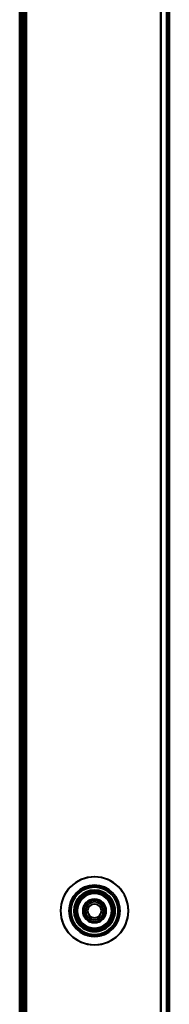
# Model space of a CAD drawing. Header units: millimetres. Extents: x -1442 to 3067, y -120 to 1010.
# Tile 15 of 71: x -362 to -327, y 238 to 469. Entities that reach past the tile are written whole.
import ezdxf

# ---------------------------------------------------------------- set-up
doc = ezdxf.new("R2010")
doc.units = ezdxf.units.MM
doc.layers.add('G-IMPT', color=8, linetype='Continuous', lineweight=40)

# ---------------------------------------------------------------- blocks, each defined once
blk = doc.blocks.new('NEXA 700 CALQUES_dwg-751640-Gauche')
at = {"layer": 'G-IMPT'}
for p, q in [((-362, 902.77), (-362, 128.97)), ((-362, 902.77), (-362, 128.97)), ((-361.5, 902.27), (-361.5, 129.47)), ((-327, 129.47), (-327, 902.27)), ((-327, 347.45), (-327.5, 347.45)), ((-327.5, 344.25), (-327.5, 347.45)), ((-327.5, 344.25), (-327.5, 347.45)), ((-327.5, 347.45), (-327.5, 344.25)), ((-327.5, 347.45), (-327.5, 344.25)), ((-327, 345.85), (-327, 347.45)), ((-327, 344.25), (-327, 347.45)), ((-327, 347.45), (-327, 345.85)), ((-327.5, 344.25), (-327, 344.25)), ((-327, 344.25), (-327, 345.85)), ((-327, 345.85), (-327, 344.25)), ((-327, 325.95), (-327.5, 325.95)), ((-327.5, 322.75), (-327.5, 325.95)), ((-327.5, 322.75), (-327.5, 325.95)), ((-327.5, 325.95), (-327.5, 322.75)), ((-327.5, 325.95), (-327.5, 322.75)), ((-327, 324.35), (-327, 325.95)), ((-327, 322.75), (-327, 325.95)), ((-327, 325.95), (-327, 324.35)), ((-327, 322.75), (-327, 324.35)), ((-327, 324.35), (-327, 322.75)), ((-327.5, 322.75), (-327, 322.75))]:
    blk.add_line(p, q, dxfattribs=at)
at = {"layer": 'G-IMPT', "flags": 128}
for points in [[(-362, 128.97), (-362, 322.42), (-362, 515.87), (-362, 709.32), (-362, 902.77)], [(-362, 128.97), (-362, 322.42), (-362, 515.87), (-362, 709.32), (-362, 902.77)], [(-362, 902.77), (-362, 709.32), (-362, 515.87), (-362, 322.42), (-362, 128.97)], [(-362, 128.97), (-362, 322.42), (-362, 515.87), (-362, 709.32), (-362, 902.77)], [(-362, 902.77), (-362, 709.32), (-362, 515.87), (-362, 322.42), (-362, 128.97)], [(-362, 902.77), (-362, 709.32), (-362, 515.87), (-362, 322.42), (-362, 128.97)], [(-362, 128.97), (-362, 322.42), (-362, 515.87), (-362, 709.32), (-362, 902.77)], [(-362, 902.77), (-362, 709.32), (-362, 515.87), (-362, 322.42), (-362, 128.97)], [(-362, 128.97), (-362, 322.42), (-362, 515.87), (-362, 709.32), (-362, 902.77)], [(-362, 902.77), (-362, 709.32), (-362, 515.87), (-362, 322.42), (-362, 128.97)], [(-362, 902.77), (-362, 709.32), (-362, 515.87), (-362, 322.42), (-362, 128.97)], [(-362, 128.97), (-362, 322.42), (-362, 515.87), (-362, 709.32), (-362, 902.77)], [(-361.5, 902.77), (-361.5, 709.32), (-361.5, 515.87), (-361.5, 322.42), (-361.5, 128.97)], [(-361.5, 128.97), (-361.5, 322.42), (-361.5, 515.87), (-361.5, 709.32), (-361.5, 902.77)], [(-361.5, 902.77), (-361.5, 709.32), (-361.5, 515.87), (-361.5, 322.42), (-361.5, 128.97)], [(-361.5, 128.97), (-361.5, 322.42), (-361.5, 515.87), (-361.5, 709.32), (-361.5, 902.77)], [(-361.5, 129.37), (-361.5, 322.62), (-361.5, 515.87), (-361.5, 709.12), (-361.5, 902.37)], [(-361.5, 902.37), (-361.5, 709.12), (-361.5, 515.87), (-361.5, 322.62), (-361.5, 129.37)], [(-361.5, 129.37), (-361.5, 322.62), (-361.5, 515.87), (-361.5, 709.12), (-361.5, 902.37)], [(-361.5, 902.37), (-361.5, 709.12), (-361.5, 515.87), (-361.5, 322.62), (-361.5, 129.37)], [(-361.5, 902.27), (-361.5, 709.07), (-361.5, 515.87), (-361.5, 322.67), (-361.5, 129.47)], [(-361.5, 129.47), (-361.5, 322.67), (-361.5, 515.87), (-361.5, 709.07), (-361.5, 902.27)], [(-361.5, 902.27), (-361.5, 709.07), (-361.5, 515.87), (-361.5, 322.67), (-361.5, 129.47)], [(-361.5, 129.47), (-361.5, 322.67), (-361.5, 515.87), (-361.5, 709.07), (-361.5, 902.27)], [(-361.5, 129.47), (-361.5, 322.67), (-361.5, 515.87), (-361.5, 709.07), (-361.5, 902.27)], [(-361.5, 902.27), (-361.5, 709.07), (-361.5, 515.87), (-361.5, 322.67), (-361.5, 129.47)], [(-361.5, 129.47), (-361.5, 322.67), (-361.5, 515.87), (-361.5, 709.07), (-361.5, 902.27)], [(-361.5, 129.47), (-361.5, 322.67), (-361.5, 515.87), (-361.5, 709.07), (-361.5, 902.27)], [(-361.5, 902.27), (-361.5, 709.07), (-361.5, 515.87), (-361.5, 322.67), (-361.5, 129.47)], [(-361.5, 902.27), (-361.5, 709.07), (-361.5, 515.87), (-361.5, 322.67), (-361.5, 129.47)], [(-361.5, 129.47), (-361.5, 322.67), (-361.5, 515.87), (-361.5, 709.07), (-361.5, 902.27)], [(-361.5, 902.27), (-361.5, 709.07), (-361.5, 515.87), (-361.5, 322.67), (-361.5, 129.47)], [(-361.4, 902.77), (-361.4, 709.32), (-361.4, 515.87), (-361.4, 322.42), (-361.4, 128.97)], [(-361.4, 128.97), (-361.4, 322.42), (-361.4, 515.87), (-361.4, 709.32), (-361.4, 902.77)], [(-361.4, 902.77), (-361.4, 709.32), (-361.4, 515.87), (-361.4, 322.42), (-361.4, 128.97)], [(-361.4, 128.97), (-361.4, 322.42), (-361.4, 515.87), (-361.4, 709.32), (-361.4, 902.77)], [(-361.4, 902.77), (-361.4, 709.32), (-361.4, 515.87), (-361.4, 322.42), (-361.4, 128.97)], [(-361.4, 128.97), (-361.4, 322.42), (-361.4, 515.87), (-361.4, 709.32), (-361.4, 902.77)], [(-361.4, 128.97), (-361.4, 322.42), (-361.4, 515.87), (-361.4, 709.32), (-361.4, 902.77)], [(-361.4, 128.97), (-361.4, 322.42), (-361.4, 515.87), (-361.4, 709.32), (-361.4, 902.77)], [(-361.4, 902.77), (-361.4, 709.32), (-361.4, 515.87), (-361.4, 322.42), (-361.4, 128.97)], [(-361.4, 128.97), (-361.4, 322.42), (-361.4, 515.87), (-361.4, 709.32), (-361.4, 902.77)], [(-361.4, 902.77), (-361.4, 709.32), (-361.4, 515.87), (-361.4, 322.42), (-361.4, 128.97)], [(-361.4, 902.77), (-361.4, 709.32), (-361.4, 515.87), (-361.4, 322.42), (-361.4, 128.97)], [(-361, 129.47), (-361, 322.67), (-361, 515.87), (-361, 709.07), (-361, 902.27)], [(-361, 902.27), (-361, 709.07), (-361, 515.87), (-361, 322.67), (-361, 129.47)], [(-361, 129.47), (-361, 322.67), (-361, 515.87), (-361, 709.07), (-361, 902.27)], [(-361, 902.27), (-361, 709.07), (-361, 515.87), (-361, 322.67), (-361, 129.47)], [(-361, 129.47), (-361, 322.67), (-361, 515.87), (-361, 709.07), (-361, 902.27)], [(-361, 902.27), (-361, 709.07), (-361, 515.87), (-361, 322.67), (-361, 129.47)], [(-360.9, 902.27), (-360.9, 709.07), (-360.9, 515.87), (-360.9, 322.67), (-360.9, 129.47)], [(-360.9, 902.27), (-360.9, 709.07), (-360.9, 515.87), (-360.9, 322.67), (-360.9, 129.47)], [(-360.9, 129.47), (-360.9, 322.67), (-360.9, 515.87), (-360.9, 709.07), (-360.9, 902.27)], [(-360.9, 129.47), (-360.9, 322.67), (-360.9, 515.87), (-360.9, 709.07), (-360.9, 902.27)], [(-360.9, 902.27), (-360.9, 709.07), (-360.9, 515.87), (-360.9, 322.67), (-360.9, 129.47)], [(-360.9, 129.47), (-360.9, 322.67), (-360.9, 515.87), (-360.9, 709.07), (-360.9, 902.27)], [(-360.5, 902.27), (-360.5, 709.07), (-360.5, 515.87), (-360.5, 322.67), (-360.5, 129.47)], [(-360.5, 129.47), (-360.5, 322.67), (-360.5, 515.87), (-360.5, 709.07), (-360.5, 902.27)], [(-360.5, 902.27), (-360.5, 709.07), (-360.5, 515.87), (-360.5, 322.67), (-360.5, 129.47)], [(-360.5, 129.47), (-360.5, 322.67), (-360.5, 515.87), (-360.5, 709.07), (-360.5, 902.27)], [(-360.5, 129.47), (-360.5, 322.67), (-360.5, 515.87), (-360.5, 709.07), (-360.5, 902.27)], [(-360.5, 902.27), (-360.5, 709.07), (-360.5, 515.87), (-360.5, 322.67), (-360.5, 129.47)], [(-360.5, 902.27), (-360.5, 709.07), (-360.5, 515.87), (-360.5, 322.67), (-360.5, 129.47)], [(-360.5, 129.47), (-360.5, 322.67), (-360.5, 515.87), (-360.5, 709.07), (-360.5, 902.27)], [(-329, 129.47), (-329, 322.67), (-329, 515.87), (-329, 709.07), (-329, 902.27)], [(-329, 902.27), (-329, 709.07), (-329, 515.87), (-329, 322.67), (-329, 129.47)], [(-329, 902.27), (-329, 709.07), (-329, 515.87), (-329, 322.67), (-329, 129.47)], [(-329, 129.47), (-329, 322.67), (-329, 515.87), (-329, 709.07), (-329, 902.27)], [(-329, 902.27), (-329, 709.07), (-329, 515.87), (-329, 322.67), (-329, 129.47)], [(-329, 129.47), (-329, 322.67), (-329, 515.87), (-329, 709.07), (-329, 902.27)], [(-329, 129.47), (-329, 322.67), (-329, 515.87), (-329, 709.07), (-329, 902.27)], [(-329, 902.27), (-329, 709.07), (-329, 515.87), (-329, 322.67), (-329, 129.47)], [(-327.6, 902.27), (-327.6, 709.07), (-327.6, 515.87), (-327.6, 322.67), (-327.6, 129.47)], [(-327.6, 129.47), (-327.6, 322.67), (-327.6, 515.87), (-327.6, 709.07), (-327.6, 902.27)], [(-327.6, 129.47), (-327.6, 322.67), (-327.6, 515.87), (-327.6, 709.07), (-327.6, 902.27)], [(-327.6, 902.27), (-327.6, 709.07), (-327.6, 515.87), (-327.6, 322.67), (-327.6, 129.47)], [(-327, 902.27), (-327, 717.05), (-327, 531.82), (-327, 346.6), (-327, 161.37)], [(-327, 161.37), (-327, 346.6), (-327, 531.82), (-327, 717.05), (-327, 902.27)], [(-327, 161.37), (-327, 346.6), (-327, 531.82), (-327, 717.05), (-327, 902.27)], [(-327, 902.27), (-327, 717.05), (-327, 531.82), (-327, 346.6), (-327, 161.37)]]:
    blk.add_lwpolyline(points, dxfattribs=at)
at = {"layer": 'G-IMPT'}
for radius, start, end in [(7.95, 0, 180), (7.95, 22.5227, 202.5227), (7.95, 360, 180), (7.95, 0, 180), (7.95, 22.5227, 202.5227), (7.95, 22.5227, 202.5227), (7.95, 0, 180), (7.95, 22.5227, 202.5227), (6, 360, 180), (6, 360, 180), (6, 360, 180), (6, 90, 180), (6, 360, 180), (6, 360, 180), (6, 90, 180), (6, 360, 180), (6, 360, 180), (6, 0, 180), (6, 0, 180), (6, 360, 180), (6, 90, 270), (6, 90, 270), (5.95, 360, 180), (5.95, 0, 180), (5.95, 360, 180), (5.95, 22.5227, 202.5227), (5.95, 22.5227, 202.5227), (5.95, 22.5227, 202.5227), (6, 0, 90), (6, 0, 90), (6, 270, 90), (6, 270, 90), (5.55, 0, 180), (5.55, 0, 180), (5.55, 22.5227, 202.5227), (5.55, 22.5227, 202.5227), (4.85, 0, 180), (4.85, 22.5227, 202.5227), (4.85, 0, 180), (4.85, 360, 180), (4.85, 22.5227, 202.5227), (4.85, 22.5227, 202.5227), (4.85, 360, 180), (4.85, 22.5227, 202.5227), (4.45, 0, 180), (4.45, 0, 180), (4.45, 360, 180), (4.45, 22.5227, 202.5227), (4.45, 0, 180), (4.45, 0, 180), (4.45, 0, 180), (4.45, 22.5227, 202.5227), (4.45, 90, 202.5227), (4.45, 22.5227, 202.5227), (4.45, 22.5227, 202.5227), (4.45, 22.5227, 202.5227), (4.45, 22.5227, 180), (4.45, 360, 180), (4.45, 90, 270), (4.45, 90, 270), (4.05, 22.5227, 202.5227), (4.05, 22.5227, 202.5227), (4.05, 0, 180), (4.05, 0, 180), (4.45, 22.5227, 90), (4.45, 270, 90), (4.45, 270, 90), (7.95, 202.5227, 22.5227), (7.95, 202.5227, 22.5227), (7.95, 202.5227, 22.5227), (7.95, 202.5227, 22.5227), (5.95, 202.5227, 22.5227), (5.95, 202.5227, 22.5227), (5.95, 202.5227, 22.5227), (5.55, 202.5227, 22.5227), (5.55, 202.5227, 22.5227), (4.85, 202.5227, 22.5227), (4.85, 202.5227, 22.5227), (4.85, 202.5227, 22.5227), (4.85, 202.5227, 22.5227), (4.45, 202.5227, 22.5227), (4.45, 202.5227, 22.5227), (4.45, 202.5227, 22.5227), (4.45, 202.5227, 22.5227), (4.45, 202.5227, 22.5227), (4.45, 202.5227, 22.5227), (4.45, 202.5227, 22.5227), (4.05, 202.5227, 22.5227), (4.05, 202.5227, 22.5227), (2.75, 0, 180), (2.75, 22.5227, 202.5227), (2.75, 22.5227, 202.5227), (2.75, 22.5227, 202.5227), (2.75, 0, 180), (2.75, 22.5227, 202.5227), (2.75, 0, 180), (2.75, 0, 180), (2.55, 0, 180), (2.55, 360, 180), (2.55, 360, 180), (2.55, 360, 180), (2.55, 22.5227, 202.5227), (2.55, 0, 180), (2.55, 0, 180), (2.55, 22.5227, 202.5227), (2.55, 22.5227, 202.5227), (2.55, 22.5227, 202.5227), (2.55, 22.5227, 202.5227), (2.55, 90, 202.5227), (2.55, 90, 270), (2.55, 90, 270), (2.55, 112.5227, 180), (2.55, 112.5227, 202.5227), (2.1, 0, 180), (2.1, 360, 180), (2.1, 0, 180), (2.1, 90, 270), (2.1, 0, 180), (2.1, 360, 180), (2.1, 0, 180), (2.1, 0, 180), (1.6, 90, 270), (1.6, 0, 180), (1.6, 0, 180), (1.6, 0, 180), (1.6, 90, 270), (1.6, 90, 180), (1.6, 90, 180), (1.6, 90, 270), (2.55, 0, 112.5227), (2.55, 22.5227, 112.5227), (2.55, 22.5227, 90), (2.55, 270, 90), (2.55, 270, 90), (2.1, 270, 90), (1.6, 270, 90), (1.6, 270, 90), (1.6, 0, 90), (1.6, 0, 90), (1.6, 270, 90), (7.95, 180, 0), (7.95, 180, 0), (7.95, 180, 360), (7.95, 180, 360), (6, 180, 360), (6, 180, 360), (6, 180, 0), (6, 180, 360), (6, 180, 0), (6, 180, 360), (6, 180, 360), (6, 180, 0), (6, 180, 0), (6, 180, 270), (6, 180, 0), (6, 180, 360), (5.95, 180, 0), (5.95, 180, 360), (5.95, 180, 360), (5.55, 180, 0), (5.55, 180, 0), (4.85, 180, 0), (4.85, 180, 360), (4.85, 180, 0), (4.85, 180, 0), (4.45, 180, 0), (4.45, 180, 0), (4.45, 180, 202.5227), (4.45, 180, 0), (4.45, 180, 270), (4.45, 180, 0), (4.45, 180, 202.5227), (4.45, 180, 360), (4.45, 202.5227, 0), (4.05, 180, 0), (4.05, 180, 0), (2.75, 180, 0), (2.75, 180, 360), (2.75, 180, 0), (2.75, 180, 0), (2.55, 180, 0), (2.55, 180, 360), (2.55, 180, 360), (2.55, 180, 0), (2.55, 180, 270), (2.55, 180, 270), (2.55, 180, 0), (2.75, 202.5227, 22.5227), (2.75, 202.5227, 22.5227), (2.75, 202.5227, 22.5227), (2.75, 202.5227, 22.5227), (2.55, 202.5227, 22.5227), (2.55, 202.5227, 22.5227), (2.55, 202.5227, 22.5227), (2.55, 202.5227, 22.5227), (2.55, 202.5227, 22.5227), (2.55, 202.5227, 22.5227), (2.55, 202.5227, 270), (2.1, 180, 0), (2.1, 180, 270), (2.1, 180, 360), (2.1, 180, 0), (2.1, 180, 0), (2.1, 180, 360), (2.1, 180, 0), (1.6, 180, 0), (1.6, 180, 270), (1.6, 180, 0), (1.6, 180, 0), (1.6, 180, 0), (2.55, 270, 22.5227), (2.55, 270, 0), (2.55, 270, 0), (4.45, 270, 0), (6, 270, 0), (1.6, 270, 0), (2.1, 270, 0)]:
    blk.add_arc((-344.5, 259.87), radius, start, end, dxfattribs=at)

msp = doc.modelspace()

# ---------------------------------------------------------------- block references
at = {"layer": 'G-IMPT'}
msp.add_blockref('NEXA 700 CALQUES_dwg-751640-Gauche', (0, 0), dxfattribs=at)

doc.saveas('drawing.dxf')
